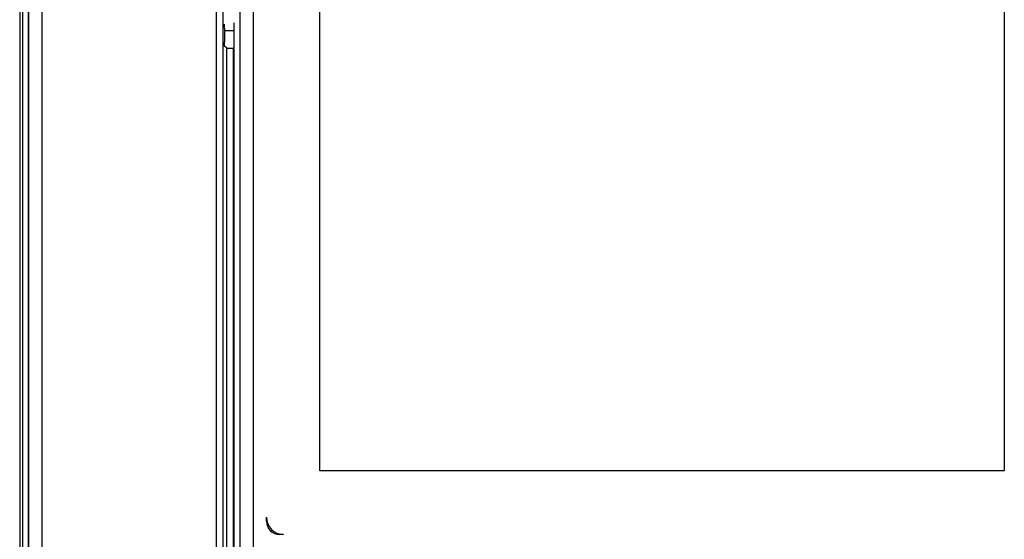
# Model space of a CAD drawing. Extents: x 0 to 420, y 0 to 297.
# Tile 19 of 67: x 67 to 85, y 209 to 219. Entities that reach past the tile are written whole.
import ezdxf

# ---------------------------------------------------------------- set-up
doc = ezdxf.new("R2010")
doc.units = 0
doc.header["$LTSCALE"] = 23.1
doc.layers.get('0').update_dxf_attribs({"linetype": 'CONTINUOUS'})
doc.layers.add('ALL_FEATURES', color=7, linetype='CONTINUOUS')

msp = doc.modelspace()

# ---------------------------------------------------------------- linework, layer by layer
at = {"color": 7, "linetype": 'CONTINUOUS'}
for p, q in [((70.948, 198.909), (70.948, 223.909)), ((71.198, 223.91), (71.198, 198.908)), ((70.826, 218.911), (70.826, 208.242)), ((71.446, 209.472), (71.446, 209.547)), ((71.771, 209.222), (71.696, 209.222))]:
    msp.add_line(p, q, dxfattribs=at)
at = {"color": 9, "linetype": 'CONTINUOUS'}
for p, q in [((72.458, 210.425), (72.458, 219.643)), ((85.435, 219.643), (85.435, 210.425)), ((70.826, 218.911), (70.826, 208.24)), ((85.435, 210.425), (72.458, 210.425))]:
    msp.add_line(p, q, dxfattribs=at)
at = {"color": 7, "linetype": 'CONTINUOUS'}
for centre, radius in [((71.771, 209.547), 0.325), ((71.696, 209.472), 0.25)]:
    msp.add_arc(centre, radius, 180, 270, dxfattribs=at)
at = {"layer": 'ALL_FEATURES', "color": 9, "linetype": 'CONTINUOUS'}
for p, q in [((66.769, 224.747), (66.769, 182.247)), ((66.942, 182.247), (66.942, 224.747)), ((67.192, 182.247), (67.192, 224.747)), ((70.495, 223.999), (70.495, 198.595)), ((70.62, 223.999), (70.62, 198.595)), ((70.694, 204.908), (70.694, 218.435)), ((70.819, 207.111), (70.819, 218.433))]:
    msp.add_line(p, q, dxfattribs=at)
at = {"layer": 'ALL_FEATURES', "color": 7, "linetype": 'CONTINUOUS'}
for p, q in [((66.821, 224.747), (66.821, 182.247)), ((66.938, 182.247), (66.938, 224.747)), ((70.651, 218.813), (70.651, 218.548)), ((70.826, 218.759), (70.651, 218.759)), ((70.694, 218.435), (70.653, 218.473))]:
    msp.add_line(p, q, dxfattribs=at)
for points in [[(70.651, 218.813), (70.652, 218.836), (70.652, 218.857), (70.652, 218.873), (70.652, 218.884), (70.653, 218.888)], [(70.653, 218.473), (70.652, 218.477), (70.652, 218.487), (70.652, 218.504), (70.652, 218.525), (70.651, 218.548)], [(70.694, 218.435), (70.699, 218.435), (70.712, 218.434), (70.732, 218.434), (70.757, 218.434), (70.787, 218.433), (70.826, 218.433)]]:
    msp.add_lwpolyline(points, dxfattribs=at)

doc.saveas('drawing.dxf')
